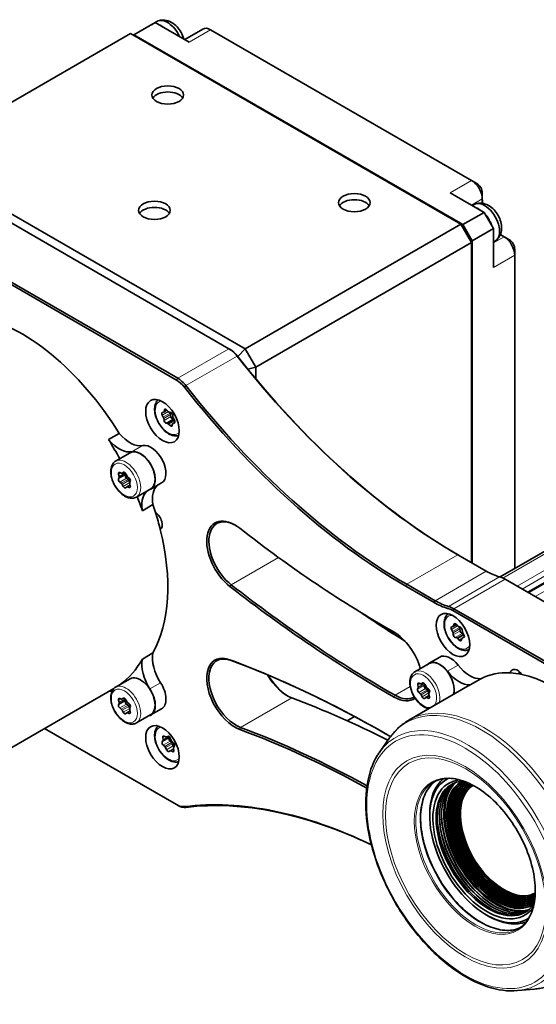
# Model space of a CAD drawing. Header units: millimetres. Extents: x 10 to 1178, y 10 to 830.
# Tile 31 of 33: x 993 to 1061, y 612 to 743. Entities that reach past the tile are written whole.
import ezdxf

# ---------------------------------------------------------------- set-up
doc = ezdxf.new("R2010")
doc.units = ezdxf.units.MM
doc.header["$LTSCALE"] = 2
doc.layers.add('Sichtbar (ISO)', color=7, linetype='Continuous', lineweight=35)
doc.layers.add('Sichtbar schmal (ISO)', color=7, linetype='Continuous', lineweight=18)

msp = doc.modelspace()

# ---------------------------------------------------------------- linework, layer by layer
at = {"layer": 'Sichtbar (ISO)'}
for p, q in [((1010.65827727, 742.17315494), (1007.82985015, 740.54016177)), ((1010.88462287, 742.31183564), (1010.13508968, 741.87909245)), ((1010.65827727, 742.17315494), (1015.14840533, 739.58077829)), ((1016.97683246, 741.3128291), (1014.5626189, 739.91898225)), ((1052.62506474, 721.20960522), (1017.97683246, 741.21377145)), ((1007.37023074, 740.7238735), (978.7324061, 724.18981774)), ((1051.21085117, 715.4124795), (1007.37023074, 740.7238735)), ((1007.82985015, 740.54016177), (1007.75913947, 740.49933694)), ((1007.82985015, 740.54016177), (1051.45833855, 715.35124225)), ((978.7324061, 724.18981774), (1022.57302654, 698.87842373)), ((979.1890242, 722.70144429), (1020.41935216, 698.89710334)), ((1053.33217152, 720.80135693), (1052.62506474, 721.20960522)), ((1013.63112706, 694.97791975), (972.4007991, 718.7822607)), ((1049.79663761, 719.57661206), (1054.28676567, 716.98423541)), ((1054.0392783, 719.57661206), (1054.0392783, 718.76011548)), ((1054.0392783, 718.18363152), (1054.0392783, 718.76011548)), ((972.25937775, 718.53731172), (1013.48970571, 694.73297078)), ((1052.95747635, 718.02106236), (1052.72420254, 717.88638166)), ((1051.45833855, 715.35124225), (1054.28676567, 716.98423541)), ((1054.28676567, 716.98423541), (1055.52420254, 714.84093189)), ((1022.57302654, 698.87842373), (1051.21085117, 715.4124795)), ((1051.21085117, 715.4124795), (1051.41795796, 715.29290634)), ((1052.62506474, 712.96298975), (1051.21085117, 715.4124795)), ((1051.41795796, 715.29290634), (1052.62506474, 713.20213606)), ((1052.69577541, 713.20793873), (1051.45833855, 715.35124225)), ((1055.52420254, 714.84093189), (1052.69577541, 713.20793873)), ((1055.52420254, 714.84093189), (1055.52420254, 709.6561786)), ((1056.9384161, 713.7386615), (1056.43916635, 714.02690348)), ((1057.64552288, 713.33041321), (1056.9384161, 713.7386615)), ((1052.62506474, 712.96298975), (1023.9872401, 696.42893399)), ((1052.62506474, 713.20213606), (1052.62506474, 712.96298975)), ((1052.62506474, 670.50516754), (1052.62506474, 712.96298975)), ((1052.69577541, 713.20793873), (1052.69577541, 670.46434272)), ((1055.75747635, 713.1713201), (1055.52420254, 713.0366394)), ((1058.35262966, 712.10566834), (1058.35262966, 711.28917176)), ((1058.35262966, 669.72990404), (1058.35262966, 711.28917176)), ((1020.41935216, 698.89710334), (1020.56077352, 698.81545368)), ((1022.57302654, 698.87842373), (1021.61031135, 697.86214029)), ((1022.57302654, 698.87842373), (1023.9872401, 696.42893399)), ((1022.95061499, 696.18102892), (1023.9872401, 696.42893399)), ((1023.9872401, 696.42893399), (1023.9872401, 694.91911886)), ((1011.72319898, 689.81269796), (1011.5719747, 690.07229729)), ((1011.58848346, 690.42843692), (1011.75440244, 690.48584297)), ((1011.77192152, 690.49383034), (1012.20263018, 690.7425001)), ((1011.82718927, 690.57331882), (1011.8807946, 690.77973902)), ((1012.16330221, 690.7829599), (1012.36116126, 690.57940665)), ((1012.49467918, 690.49428289), (1012.69950878, 690.44110376)), ((1012.62122459, 690.33117329), (1012.5318266, 690.48463844)), ((1012.71389575, 689.89761438), (1012.68195568, 690.15857367)), ((1012.96550764, 690.088185), (1012.9974477, 689.82722571)), ((1093.42979771, 689.98171646), (1056.39817176, 668.60149725)), ((1011.81587014, 689.37913905), (1011.78393007, 689.64009834)), ((1012.28669859, 688.97304117), (1012.08186899, 689.02622029)), ((1012.61807556, 688.68436415), (1012.42021652, 688.8879174)), ((1012.9541885, 688.89400523), (1012.90058318, 688.68758503)), ((1013.14757678, 689.50116094), (1012.9798946, 689.54469562)), ((1013.00945626, 688.97349371), (1013.26404887, 689.12048283)), ((1013.19289431, 689.03888713), (1013.02697533, 688.98148109)), ((1013.0581788, 689.65462609), (1013.20940308, 689.39502676)), ((1004.46829498, 686.82938842), (1005.88250854, 687.645885)), ((1060.07712414, 666.5701425), (1095.71781854, 687.14730701)), ((1005.40011769, 683.97163108), (1007.309306, 685.07390146)), ((1005.84782355, 681.95767705), (1005.78087622, 682.22913721)), ((1005.9394314, 682.4547057), (1006.14751114, 682.38402753)), ((1006.25474288, 682.38883126), (1006.47445005, 682.51567926)), ((1006.26329806, 682.3943692), (1006.40443047, 682.49623774)), ((1006.67890183, 682.12761378), (1006.7344959, 682.28884389)), ((1006.72154084, 682.31315399), (1006.86267325, 682.04831977)), ((1005.78087622, 681.60913845), (1005.84782355, 681.80329449)), ((1006.14751114, 681.03089459), (1005.9394314, 681.2004862)), ((1006.40443047, 680.62201948), (1006.26329806, 680.88685369)), ((1007.04553675, 681.54936992), (1006.83745701, 681.71896153)), ((1006.87122844, 680.5463422), (1007.32050777, 680.80573375)), ((1006.97846018, 681.90427888), (1007.18653992, 681.73468727)), ((1007.28950103, 681.16480491), (1007.16132368, 681.40532902)), ((1007.3450951, 681.32603502), (1007.27814777, 681.13187898)), ((1007.27814777, 680.97749641), (1007.3450951, 680.70603625)), ((1011.49851956, 681.08395705), (1010.084306, 680.26746047)), ((1006.86267325, 680.54080426), (1006.72154084, 680.43893572)), ((1007.18653992, 680.48046776), (1006.97846018, 680.55114594)), ((1008.15011769, 679.20849136), (1010.059306, 680.31076174)), ((1010.35408933, 678.21223735), (1008.93987576, 677.39574077)), ((1011.31250445, 674.9544786), (1011.45958918, 675.03939801)), ((1050.81672047, 671.54921559), (1054.57658957, 669.37845416)), ((1047.78836447, 665.45927057), (1044.02849537, 667.63003201)), ((1057.07983746, 668.30062678), (1084.89946404, 652.23895788)), ((1043.88707401, 667.38508303), (1047.64694311, 665.2143216)), ((1050.150191, 664.13649421), (1077.96981759, 648.07482532)), ((1078.11123895, 648.31977429), (1050.29161236, 664.38144319)), ((1041.40859472, 661.81355161), (1041.55001607, 661.73190195)), ((1050.11308876, 661.37932833), (1049.96538709, 661.64092133)), ((1049.98928042, 661.99225314), (1050.15824991, 662.04338599)), ((1050.19805496, 660.94782456), (1050.17102414, 661.20674402)), ((1050.17967077, 662.05263795), (1050.60265527, 662.29684817)), ((1050.2336337, 662.12736617), (1050.29202092, 662.32951667)), ((1050.57781257, 662.32318477), (1050.77381288, 662.11539816)), ((1050.90713205, 662.02679403), (1051.11322094, 661.96735152)), ((1051.01111437, 661.89780366), (1050.94434338, 662.01606111)), ((1051.09608057, 661.46629988), (1051.06904975, 661.72521935)), ((1051.52685644, 661.05992658), (1051.35797888, 661.10863617)), ((1051.37511925, 661.6096878), (1051.40215008, 661.35076834)), ((1051.46008546, 661.17818403), (1051.60778712, 660.91659103)), ((1050.66604216, 660.53071833), (1050.45995327, 660.59016084)), ((1050.99536165, 660.23432759), (1050.79936133, 660.4421142)), ((1051.33954051, 660.43014619), (1051.28115329, 660.22799569)), ((1051.39350344, 660.50487441), (1051.6620136, 660.65989882)), ((1051.58389379, 660.56525922), (1051.4149243, 660.51412637)), ((1008.93987576, 657.71964146), (1010.35408933, 658.53613804)), ((1048.39302698, 657.98055471), (1046.97881341, 657.16405813)), ((1045.0946251, 656.01848647), (1047.00381341, 657.12075686)), ((1005.40011769, 653.99745665), (1007.309306, 655.09972703)), ((1045.98340897, 654.43763269), (1046.16567058, 654.54286148)), ((1045.98582927, 654.43907589), (1046.13358494, 654.53002619)), ((1053.85164339, 655.10752171), (1052.43742982, 654.29102513)), ((949.44663524, 621.6386309), (1005.14497391, 653.79608172)), ((1044.2948715, 649.59790312), (1052.17100628, 654.14519166)), ((1045.46467684, 653.70085132), (1045.54013546, 653.88659626)), ((1045.54581972, 654.03755743), (1045.48750475, 654.30710979)), ((1045.81748352, 653.11292366), (1045.61141288, 653.29152573)), ((1045.65759235, 654.51794946), (1045.86730491, 654.43606873)), ((1046.36270245, 654.21932665), (1046.42593425, 654.37497468)), ((1046.45040858, 654.33154027), (1046.58466252, 654.0639146)), ((1046.71550913, 653.63139899), (1046.50943849, 653.81000106)), ((1046.69750262, 653.91596059), (1046.90357326, 653.73735852)), ((1046.96260317, 653.21581932), (1046.82834923, 653.48344498)), ((1047.0503093, 653.32803293), (1046.97485067, 653.14228799)), ((1005.84782355, 651.98350262), (1005.78087622, 652.25496278)), ((1005.9394314, 652.48053127), (1006.14751114, 652.4098531)), ((1006.25474288, 652.41465683), (1006.47445005, 652.54150482)), ((1006.26329806, 652.42019477), (1006.40443047, 652.52206331)), ((1006.67890183, 652.15343934), (1006.7344959, 652.31466945)), ((1006.72154084, 652.33897955), (1006.86267325, 652.07414534)), ((1006.97846018, 651.93010444), (1007.18653992, 651.76051283)), ((1046.06457755, 652.69734399), (1045.93032362, 652.96496965)), ((1046.52915687, 652.58980836), (1046.3814012, 652.49885807)), ((1046.53157717, 652.59125156), (1046.99752053, 652.86026409)), ((1046.85739378, 652.51093479), (1046.64768123, 652.59281552)), ((1046.96916642, 652.99132682), (1047.02748139, 652.72177446)), ((1005.78087622, 651.63496401), (1005.84782355, 651.82912005)), ((1006.14751114, 651.05672015), (1005.9394314, 651.22631177)), ((1006.40443047, 650.64784504), (1006.26329806, 650.91267926)), ((1007.04553675, 651.57519548), (1006.83745701, 651.74478709)), ((1006.87122844, 650.57216777), (1007.32050777, 650.83155931)), ((1007.28950103, 651.19063047), (1007.16132368, 651.43115459)), ((1007.3450951, 651.35186058), (1007.27814777, 651.15770454)), ((1007.27814777, 651.00332198), (1007.3450951, 650.73186182)), ((1011.49851956, 651.10978262), (1010.084306, 650.29328604)), ((1006.86267325, 650.56662983), (1006.72154084, 650.46476129)), ((1007.18653992, 650.50629333), (1006.97846018, 650.5769715)), ((1008.15011769, 649.23431692), (1010.059306, 650.33658731)), ((1036.10264658, 649.53499284), (1037.07438041, 650.09602363)), ((1013.48970571, 638.39470669), (995.97935778, 648.50431079)), ((1011.58498345, 646.70970394), (1011.67244906, 646.88275705)), ((1011.68629406, 647.02831622), (1011.64058483, 647.29426806)), ((1011.82672601, 647.48324602), (1012.03812236, 647.38550637)), ((1012.1602093, 647.37795074), (1012.31702589, 647.45290267)), ((1012.48300907, 647.22817926), (1012.54959419, 647.35991978)), ((1012.81479925, 646.62818405), (1012.61227344, 646.81918396)), ((1012.63243144, 647.23288532), (1012.75636219, 646.96209256)), ((1012.86460413, 646.80897775), (1013.06712995, 646.61797785)), ((1040.4333136, 645.38513294), (1041.75065339, 647.25011755)), ((1011.91677364, 646.10970872), (1011.71424783, 646.30070863)), ((1012.14894633, 645.68580116), (1012.02501558, 645.95659391)), ((1012.62116847, 645.54073573), (1012.46435189, 645.46578381)), ((1012.95465177, 645.43544046), (1012.74325542, 645.5331801)), ((1013.04697194, 646.20427648), (1012.9230412, 646.47506924)), ((1013.09508372, 645.89037025), (1013.14079294, 645.62441842)), ((1013.19639432, 646.20898254), (1013.10892872, 646.03592943)), ((1013.63112706, 638.31305704), (1013.48970571, 638.39470669)), ((1047.06826263, 636.84203219), (1047.06826263, 637.08698116)), ((1054.63430524, 623.73726198), (1054.84643727, 623.61478749)), ((1058.71572655, 613.71906482), (1060.9895205, 613.92742224))]:
    msp.add_line(p, q, dxfattribs=at)
msp.add_arc((1063.76993735, 637.74823511), 12.665959, 188.3269625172, 231.6730374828, dxfattribs=at)
for centre, major_axis, start_param, end_param in [((1012.28462287, 739.88696451), (-1.4, 2.42487113), 4.5571652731, 6.2831853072), ((1017.97683246, 739.58077829), (-1, 1.73205081), 5.4977871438, 6.2831853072), ((1012.31997821, 731.74241111), (-2.1, 0), 3.4850213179, 5.9397566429), ((1052.62506474, 719.57661206), (-1, 1.73205081), 3.926990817, 5.4977871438), ((1053.33217152, 719.98486035), (0.5, -0.8660254), 0.7853981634, 2.3561944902), ((1037.06871555, 717.45372095), (-2.1, 0), 3.4850213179, 5.9397566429), ((1056.99498464, 717.11895735), (2.09, -3.61998619), 3.926990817, 4.10983962), ((1010.55221126, 716.43310022), (-2.1, 0), 3.4850213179, 5.9397566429), ((1054.35747635, 715.59619123), (1.4, -2.42487113), 0, 3.1415926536), ((1056.99498464, 717.11895735), (2.09, -3.61998619), 5.3149383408, 5.4977871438), ((1056.9384161, 712.10566834), (-1, 1.73205081), 3.926990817, 5.4977871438), ((1057.64552288, 712.51391663), (0.5, -0.8660254), 0.7853981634, 2.3561944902), ((992.87454173, 678.46600921), (13.75, -23.8156986), 1.6234032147, 2.6769887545), ((1020.41935216, 696.4476136), (1.5, -2.59807621), 1.8117626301, 2.3561944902), ((1020.56077352, 696.52926326), (-1.4, 2.42487113), 4.9533552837, 5.4977871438), ((1050.81672047, 736.86894207), (40, -69.2820323), 4.9533552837, 5.4977871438), ((1050.95814183, 736.95059173), (-40.1, 69.45523738), 1.8117626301, 2.3561944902), ((1013.48970571, 692.44678035), (1.4, -2.42487113), 1.8117626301, 2.3561944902), ((1013.63112706, 692.52843001), (-1.5, 2.59807621), 4.9533552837, 5.4977871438), ((1043.88707401, 732.86810882), (40.1, -69.45523738), 4.9533552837, 5.4977871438), ((1044.02849537, 732.94975848), (-40, 69.2820323), 1.8117626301, 2.3561944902), ((1011.72096439, 690.16064193), (-0.15, 0.25980762), 6.1723053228, 7.8606945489), ((1011.57420929, 689.72435331), (0.15, -0.25980762), 0.9363175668, 1.5775092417), ((1011.62192152, 690.75363796), (0.15, -0.25980762), 6.1723053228, 6.8134969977), ((1012.08606235, 690.59941988), (-0.15, 0.25980762), 5.1251077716, 6.8134969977), ((1012.43840112, 690.76294667), (-0.15, 0.25980762), 1.983515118, 2.6247067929), ((1012.4722349, 690.24282864), (0.15, -0.25980762), 0.9363175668, 1.5775092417), ((1012.75578685, 690.17243997), (-0.15, 0.25980762), 4.0779102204, 5.7662994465), ((1012.92361654, 689.81335941), (0.15, -0.25980762), 4.0779102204, 5.7662994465), ((1013.20716849, 689.74297074), (-0.15, 0.25980762), 0.9363175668, 1.5775092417), ((1012.02559093, 689.29488408), (0.15, -0.25980762), 4.0779102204, 5.7662994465), ((1012.34297666, 688.70437738), (0.15, -0.25980762), 1.983515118, 2.6247067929), ((1012.69531542, 688.86790417), (0.15, -0.25980762), 5.1251077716, 6.8134969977), ((1013.15945626, 688.71368609), (-0.15, 0.25980762), 6.1723053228, 6.8134969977), ((1013.06041339, 689.30668212), (0.15, -0.25980762), 6.1723053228, 7.8606945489), ((1007.30150117, 689.83914975), (2.1, -3.6373067), 4.9996388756, 6.0983210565), ((991.46032816, 677.64951263), (-13.75, 23.8156986), 4.6580065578, 4.7649958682), ((1005.88728761, 689.02265317), (2.1, -3.6373067), 4.9996388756, 6.0983210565), ((1010.09851956, 683.50882818), (1.4, -2.42487113), 0, 2.9567284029), ((1008.684306, 682.6923316), (-1.375, 2.38156986), 3.1415926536, 6.2831853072), ((1008.684306, 682.6923316), (1.4, -2.42487113), 6.1887968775, 9.2399137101), ((1005.98219966, 682.19009435), (-0.15, 0.25980762), 5.7007900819, 7.389179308), ((1006.10474288, 682.64863888), (0.15, -0.25980762), 5.7007900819, 6.3419817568), ((1006.56298566, 682.24196806), (-0.15, 0.25980762), 4.6535925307, 6.3419817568), ((1006.88022527, 681.93418835), (0.15, -0.25980762), 3.6063949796, 5.2947842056), ((1007.02122844, 682.1195057), (-0.15, 0.25980762), 1.5119998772, 2.153191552), ((1005.98219966, 681.41571302), (0.15, -0.25980762), 3.6063949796, 5.2947842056), ((1005.6465001, 681.99671992), (0.15, -0.25980762), 0.464802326, 1.1059940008), ((1006.10474288, 680.81566777), (0.15, -0.25980762), 1.5119998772, 2.153191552), ((1007.00276849, 681.3341431), (0.15, -0.25980762), 1.5119998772, 2.153191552), ((1007.14377166, 681.51946045), (-0.15, 0.25980762), 3.6063949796, 5.2947842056), ((1007.14377166, 680.74507911), (0.15, -0.25980762), 5.7007900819, 7.389179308), ((1007.47947122, 680.93845355), (-0.15, 0.25980762), 0.464802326, 1.1059940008), ((1013.2530709, 677.28318476), (-2.1, 3.6373067), 0.1218851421, 1.0042937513), ((1006.56298566, 680.6932054), (0.15, -0.25980762), 4.6535925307, 6.3419817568), ((1007.02122844, 680.28653458), (-0.15, 0.25980762), 5.7007900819, 6.3419817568), ((1011.83885733, 676.46668818), (-2.1, 3.6373067), 6.1887968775, 7.2874790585), ((991.46032816, 677.64951263), (-13.75, 23.8156986), 4.3805294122, 4.4552076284), ((992.87454173, 678.46600921), (13.75, -23.8156986), 1.1976421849, 1.2389367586), ((992.87454173, 678.46600921), (13.75, -23.8156986), 1.1061924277, 1.1976421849), ((1010.56632188, 676.09350148), (0.7125, -1.2340862), 0.0716102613, 2.2322243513), ((1021.21184598, 671.20863555), (-2.6375, 4.568284), 5.323155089, 8.4647477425), ((1021.35326734, 671.29028521), (-2.5375, 4.39507892), 5.5173023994, 8.4647477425), ((992.87454173, 678.46600921), (13.75, -23.8156986), 0.3318595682, 1.1061924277), ((1041.40859472, 791.73249087), (-79.55877728, 137.79984443), 2.1815624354, 2.3640263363), ((1054.57658957, 677.54341997), (5, -8.66025404), 5.4977871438, 5.7506591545), ((1057.07983746, 664.91216597), (2.075, -3.59400543), 2.3561944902, 2.6090665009), ((1041.40859472, 791.73249087), (84.83377728, -146.93641244), 5.323155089, 5.5056189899), ((1041.55001607, 791.81414053), (-84.73377728, 146.76320736), 2.1815624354, 2.3640263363), ((1047.64694311, 673.54258672), (5.1, -8.83345912), 5.4977871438, 5.7506591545), ((1047.78836447, 673.62423638), (-5, 8.66025404), 2.3561944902, 2.6090665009), ((1048.33824117, 795.73332412), (84.73377728, -146.76320736), 5.4123343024, 5.4599037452), ((1050.150191, 660.91133272), (1.975, -3.42080034), 2.3561944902, 2.6090665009), ((1050.29161236, 660.99298238), (-2.075, 3.59400543), 5.4977871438, 5.7506591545), ((1048.47966253, 795.81497378), (-84.83377728, 146.93641244), 2.2713576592, 2.3170623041), ((1050.49598385, 662.14443727), (-0.15, 0.25980762), 5.1017727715, 6.7901619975), ((1041.55001607, 791.81414053), (79.65877728, -137.97304951), 5.4977871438, 5.5051578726), ((1042.3189834, 656.98503554), (-2.6375, 4.568284), 4.2769840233, 5.5056189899), ((1050.11785957, 661.72319356), (-0.15, 0.25980762), 6.1489703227, 7.8373595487), ((1049.96061628, 661.2970561), (0.15, -0.25980762), 0.9129825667, 1.5541742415), ((1050.02967077, 662.31244558), (0.15, -0.25980762), 6.1489703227, 6.7901619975), ((1050.8556416, 662.29414566), (-0.15, 0.25980762), 1.9601801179, 2.6013717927), ((1050.85864189, 661.81553143), (0.15, -0.25980762), 0.9129825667, 1.5541742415), ((1051.30648843, 661.37598781), (0.15, -0.25980762), 4.0545752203, 5.7429644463), ((1051.16471139, 661.69999988), (-0.15, 0.25980762), 4.0545752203, 5.7429644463), ((1051.61255793, 661.26045626), (-0.15, 0.25980762), 0.9129825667, 1.5541742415), ((1050.40846282, 660.85751248), (0.15, -0.25980762), 4.0545752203, 5.7429644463), ((1050.71753261, 660.2633667), (0.15, -0.25980762), 1.9601801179, 2.6013717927), ((1051.07719036, 660.4130751), (0.15, -0.25980762), 5.1017727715, 6.7901619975), ((1051.54350344, 660.24506679), (-0.15, 0.25980762), 6.1489703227, 6.7901619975), ((1051.45531465, 660.8343188), (0.15, -0.25980762), 6.1489703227, 7.8373595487), ((1013.2530709, 656.11773506), (-2.1, 3.6373067), 0.5665025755, 1.6651847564), ((991.46032816, 677.64951263), (13.75, -23.8156986), 0.0583638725, 0.3318595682), ((1011.83885733, 655.30123848), (-2.1, 3.6373067), 0.5665025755, 1.6651847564), ((1021.21184598, 653.00228238), (-2.6375, 4.568284), 5.6724191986, 8.8140118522), ((1021.35326734, 653.08393204), (-2.5375, 4.39507892), 5.6724191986, 8.8140118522), ((1041.40859472, 509.15723043), (-84.83377728, 146.93641244), 5.4939077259, 5.6724191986), ((1041.55001607, 509.23888009), (84.73377728, -146.76320736), 2.3567843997, 2.530826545), ((1048.37881341, 654.739187), (-1.4, 2.42487113), 4.948008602, 6.4724499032), ((1048.37881341, 654.739187), (-1.375, 2.38156986), 3.6437429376, 6.2831853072), ((1049.79302698, 655.55568358), (-1.4, 2.42487113), 4.948008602, 6.2831853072), ((1050.96504863, 658.11926837), (2.1, -3.6373067), 4.948008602, 6.01651591), ((1052.37926219, 658.93576495), (2.1, -3.6373067), 4.948008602, 6.01651591), ((1063.58521985, 637.64118016), (-10, 17.32050808), 5.9227566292, 6.2568857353), ((1058.73252545, 655.04026366), (-0.7125, 1.2340862), 4.9030897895, 6.8255227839), ((1063.58521985, 637.64118016), (-10, 17.32050808), 5.8058559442, 5.9227566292), ((1008.684306, 652.71815717), (-1.375, 2.38156986), 3.1415926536, 6.2831853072), ((1010.09851956, 653.53465375), (1.4, -2.42487113), 0, 1.6651847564), ((1028.14149244, 657.00311563), (2.5375, -4.39507892), 4.6985217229, 5.6724191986), ((1028.28291379, 657.08476529), (-2.6375, 4.568284), 1.5693725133, 2.3370527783), ((1045.69148829, 654.25657788), (-0.15, 0.25980762), 5.6582620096, 7.3466512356), ((1046.28600524, 654.27166177), (-0.15, 0.25980762), 4.6110644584, 6.2994536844), ((1063.58521985, 637.64118016), (10, -17.32050808), 1.5970958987, 2.6642632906), ((1005.88728761, 649.61755426), (-2.1, 3.6373067), 5.8373520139, 5.9655240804), ((1008.684306, 652.71815717), (1.4, -2.42487113), 6.0939207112, 7.9483700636), ((1045.66297612, 653.49935824), (0.15, -0.25980762), 3.5638669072, 5.2522561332), ((1045.34183618, 654.08808934), (0.15, -0.25980762), 0.4222742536, 1.0634659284), ((1045.83340897, 654.69744031), (0.15, -0.25980762), 5.6582620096, 6.2994536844), ((1046.56100173, 654.01783357), (0.15, -0.25980762), 3.5638669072, 5.2522561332), ((1046.74906586, 654.1237931), (-0.15, 0.25980762), 1.4694718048, 2.1106634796), ((1046.66394589, 653.42356648), (0.15, -0.25980762), 1.4694718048, 2.1106634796), ((1046.85201002, 653.52952601), (-0.15, 0.25980762), 3.5638669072, 5.2522561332), ((1062.17100628, 636.82468358), (-10, 17.32050808), 6.2568857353, 6.2831853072), ((1005.98219966, 652.21591992), (-0.15, 0.25980762), 5.7007900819, 7.389179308), ((1005.6465001, 652.02254548), (0.15, -0.25980762), 0.464802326, 1.1059940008), ((1006.10474288, 652.67446445), (0.15, -0.25980762), 5.7007900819, 6.3419817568), ((1006.56298566, 652.26779363), (-0.15, 0.25980762), 4.6535925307, 6.3419817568), ((1006.88022527, 651.96001391), (0.15, -0.25980762), 3.6063949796, 5.2947842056), ((1007.02122844, 652.14533126), (-0.15, 0.25980762), 1.5119998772, 2.153191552), ((1048.33824117, 513.15806367), (79.65877728, -137.97304951), 2.4166866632, 2.530826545), ((1042.3189834, 656.98503554), (2.6375, -4.568284), 5.5056189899, 6.3538661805), ((1042.46040476, 657.0666852), (2.5375, -4.39507892), 5.5056189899, 6.2981293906), ((1045.76592028, 652.90509115), (0.15, -0.25980762), 1.4694718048, 2.1106634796), ((1046.2289809, 652.75722249), (0.15, -0.25980762), 4.6110644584, 6.2994536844), ((1046.68157717, 652.33144394), (-0.15, 0.25980762), 5.6582620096, 6.2994536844), ((1046.82349785, 652.77230637), (0.15, -0.25980762), 5.6582620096, 7.3466512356), ((1047.17314996, 652.94079491), (-0.15, 0.25980762), 0.4222742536, 1.0634659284), ((1047.12700651, 653.27569782), (0.15, -0.25980762), 4.6110644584, 4.7774585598), ((1005.98219966, 651.44153859), (0.15, -0.25980762), 3.6063949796, 5.2947842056), ((1006.10474288, 650.84149333), (0.15, -0.25980762), 1.5119998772, 2.153191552), ((1006.56298566, 650.71903097), (0.15, -0.25980762), 4.6535925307, 6.3419817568), ((1007.00276849, 651.35996866), (0.15, -0.25980762), 1.5119998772, 2.153191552), ((1007.14377166, 651.54528601), (-0.15, 0.25980762), 3.6063949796, 5.2947842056), ((1007.14377166, 650.77090468), (0.15, -0.25980762), 5.7007900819, 7.389179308), ((1007.47947122, 650.96427911), (-0.15, 0.25980762), 0.464802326, 1.1059940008), ((1007.02122844, 650.31236015), (-0.15, 0.25980762), 5.7007900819, 6.3419817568), ((1041.40859472, 509.15723043), (79.55877728, -137.79984443), 2.3801927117, 2.530826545), ((1041.55001607, 509.23888009), (-79.65877728, 137.97304951), 5.5226432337, 5.6724191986), ((1011.77830206, 646.49724222), (-0.15, 0.25980762), 0.3610630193, 2.0494522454), ((1011.84774844, 647.22736552), (-0.15, 0.25980762), 5.5970507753, 7.2854400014), ((1011.47913045, 647.09521876), (0.15, -0.25980762), 0.3610630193, 1.0022546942), ((1012.01709993, 647.64138687), (0.15, -0.25980762), 5.5970507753, 6.2382424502), ((1012.46013527, 647.18946653), (-0.15, 0.25980762), 4.5498532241, 6.2382424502), ((1012.67632767, 647.01571755), (-0.15, 0.25980762), 0.3610630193, 2.0494522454), ((1012.92865837, 647.00551135), (-0.15, 0.25980762), 1.4082605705, 2.0494522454), ((1011.85271941, 645.91317513), (0.15, -0.25980762), 1.4082605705, 2.0494522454), ((1012.32124251, 645.72921994), (0.15, -0.25980762), 4.5498532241, 6.2382424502), ((1012.76427785, 645.2772996), (-0.15, 0.25980762), 5.5970507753, 6.2382424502), ((1012.75074502, 646.43165045), (0.15, -0.25980762), 1.4082605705, 2.0494522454), ((1012.93362933, 645.69132096), (0.15, -0.25980762), 5.5970507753, 7.2854400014), ((1013.21926812, 646.24769527), (0.15, -0.25980762), 4.5498532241, 5.0624529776), ((1013.00307571, 646.42144425), (0.15, -0.25980762), 0.3610630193, 2.0494522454), ((1013.30224733, 645.82346771), (-0.15, 0.25980762), 0.3610630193, 1.0022546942), ((1054.63430524, 632.47377545), (5.35000003, -9.26647188), 3.0891981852, 6.3358144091), ((1054.84643727, 632.59624994), (-5.50000003, 9.5262795), 0.0780674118, 0.7853981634), ((1054.63430524, 632.47377545), (5.04939401, -8.74580696), 2.8793889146, 6.5456199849), ((1054.84643727, 632.59624994), (4.89939401, -8.48599934), 2.8564855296, 6.5684946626), ((1056.12567462, 633.33481796), (4.725, -8.18394007), 3.1565584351, 6.2682195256), ((1055.98425326, 633.25316831), (4.725, -8.18394007), 3.1058895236, 6.3188884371), ((1055.00568966, 632.68819435), (4.89939401, -8.48599934), 3.1578456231, 6.2669323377), ((1055.28853237, 632.85149367), (4.89939401, -8.48599934), 3.1867252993, 6.2380526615), ((1055.57137509, 633.01479298), (4.89939401, -8.48599934), 3.2156427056, 6.2091352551), ((1055.8542178, 633.1780923), (4.89939401, -8.48599934), 3.2446223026, 6.1801556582), ((1055.98425326, 633.25316831), (4.89939401, -8.48599934), 3.2579732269, 6.1668047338), ((1056.26709597, 633.41646762), (4.625, -8.01073499), 3.1568820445, 6.2678959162), ((1056.12567462, 633.33481796), (4.625, -8.01073499), 3.0943640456, 6.3305306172), ((1056.40851733, 633.49811728), (4.525, -7.8375299), 3.1572199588, 6.2675580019), ((1056.26709597, 633.41646762), (4.525, -7.8375299), 3.0941539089, 6.3307354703), ((1056.54993869, 633.57976694), (4.425, -7.66432482), 3.157573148, 6.2672048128), ((1056.40851733, 633.49811728), (4.425, -7.66432482), 3.095928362, 6.3289561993), ((1056.69136004, 633.6614166), (4.325, -7.49111974), 3.1579426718, 6.266835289), ((1056.54993869, 633.57976694), (4.325, -7.49111974), 3.0995700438, 6.3253101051), ((1056.8327814, 633.74306626), (4.225, -7.31791466), 3.1583296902, 6.2664482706), ((1056.69136004, 633.6614166), (4.225, -7.31791466), 3.104992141, 6.3198839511), ((1056.8327814, 633.74306626), (4.125, -7.14470958), 3.1121339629, 6.3127383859), ((1056.97420275, 633.82471591), (-4.125, 7.14470958), 0.0171428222, 0.9679505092), ((1043.88707401, 565.1597111), (-40.1, 69.45523738), 5.5783226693, 6.0422190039), ((1044.02849537, 565.24136076), (-40, 69.2820323), 5.5809602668, 6.0422190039), ((1013.48970571, 640.68089712), (1.4, -2.42487113), 5.4977871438, 6.0422190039), ((1013.63112706, 640.76254678), (1.5, -2.59807621), 5.4977871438, 6.0422190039), ((1055.14711102, 632.76984401), (-4.99939401, 8.65920442), 0.7954500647, 2.3461425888), ((1055.42995373, 632.93314332), (-4.99939401, 8.65920442), 0.7954500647, 2.3461425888), ((1055.71279644, 633.09644264), (-4.99939401, 8.65920442), 0.7954500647, 2.3461425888), ((1056.97420275, 633.82471591), (4.125, -7.14470958), 5.315234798, 6.266042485), ((1054.84643727, 632.59624994), (5.50000003, -9.5262795), 5.4977871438, 6.205325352)]:
    msp.add_ellipse(centre, major_axis=major_axis, ratio=0.5773502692, start_param=start_param, end_param=end_param, dxfattribs=at)
for centre, major_axis in [((1012.31997821, 732.5589077), (2.1, 0)), ((1037.06871555, 718.27021753), (2.1, 0)), ((1010.55221126, 717.2495968), (2.1, 0)), ((1011.61287143, 689.28458891), (1.575, -2.72798002)), ((1050.150191, 660.91133272), (1.575, -2.72798002)), ((1011.61287143, 646.01027012), (1.575, -2.72798002))]:
    msp.add_ellipse(centre, major_axis=major_axis, ratio=0.5773502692, dxfattribs=at)
for points, knots in [([(1014.43734953, 739.99130655), (1014.41604271, 740.07382276), (1014.39173055, 740.15519278), (1014.26572997, 740.52841064), (1014.13038196, 740.80659575), (1013.79888671, 741.32291359), (1013.60338481, 741.56118311), (1013.14630547, 741.98264687), (1012.88514155, 742.16776097), (1012.31421816, 742.41524227), (1012.01645248, 742.49428413), (1011.47683535, 742.49251177), (1011.2585379, 742.45967318), (1011.04623753, 742.38572603)], [6.6202134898, 6.6202134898, 6.6202134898, 6.6202134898, 6.7341258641, 6.7341258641, 7.1501433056, 7.1501433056, 7.5638604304, 7.5638604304, 7.9779419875, 7.9779419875, 8.3199022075, 8.3199022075, 8.5297269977, 8.5297269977, 8.5297269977, 8.5297269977]), ([(1055.90227463, 713.2743373), (1056.0649489, 713.41473448), (1056.19796291, 713.57871483), (1056.41734842, 713.94441477), (1056.49390994, 714.14714682), (1056.60392257, 714.59856847), (1056.61925143, 714.84412866), (1056.59165734, 715.38240016), (1056.53023269, 715.669966), (1056.33858345, 716.23763736), (1056.20323544, 716.51582246), (1055.87174019, 717.03214031), (1055.67623829, 717.27040982), (1055.21915895, 717.69187358), (1054.95799503, 717.87698769), (1054.38707164, 718.12446899), (1054.08930596, 718.20351085), (1053.54968883, 718.20173849), (1053.33139138, 718.16889989), (1053.11909101, 718.09495275)], [5.6074399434, 5.6074399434, 5.6074399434, 5.6074399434, 5.8079983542, 5.8079983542, 6.0413212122, 6.0413212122, 6.3441101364, 6.3441101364, 6.7341258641, 6.7341258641, 7.1501433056, 7.1501433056, 7.5638604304, 7.5638604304, 7.9779419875, 7.9779419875, 8.3199022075, 8.3199022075, 8.5297269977, 8.5297269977, 8.5297269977, 8.5297269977]), ([(1013.76514103, 687.37967083), (1013.6758754, 687.35040092), (1013.58275481, 687.33202619), (1013.29878921, 687.30840598), (1013.10335386, 687.33413836), (1012.69030183, 687.46094948), (1012.47242388, 687.57150138), (1012.04592711, 687.86621466), (1011.83780301, 688.05289241), (1011.45650709, 688.47860581), (1011.28320449, 688.71721858), (1010.98634956, 689.22296344), (1010.86262982, 689.48985391), (1010.67603715, 690.02889984), (1010.6133747, 690.30095766), (1010.55851746, 690.82728966), (1010.56669768, 691.08151054), (1010.66245847, 691.54174384), (1010.74846384, 691.74973453), (1010.92529272, 691.98758695), (1010.97957079, 692.04747904), (1011.03929878, 692.10096809)], [0.9059083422, 0.9059083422, 0.9059083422, 0.9059083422, 1.0511925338, 1.0511925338, 1.3408170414, 1.3408170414, 1.6689119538, 1.6689119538, 2.0076228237, 2.0076228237, 2.3437560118, 2.3437560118, 2.6783154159, 2.6783154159, 3.0142308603, 3.0142308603, 3.3528831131, 3.3528831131, 3.6824827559, 3.6824827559, 3.8064806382, 3.8064806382, 3.8064806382, 3.8064806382]), ([(1008.15011769, 679.20849136), (1008.00171584, 679.12281151), (1007.83373647, 679.0724959), (1007.47108598, 679.04233069), (1007.27565063, 679.06806306), (1006.8625986, 679.19487418), (1006.64472065, 679.30542609), (1006.21822388, 679.60013936), (1006.01009978, 679.78681712), (1005.62880386, 680.21253052), (1005.45550126, 680.45114329), (1005.15864633, 680.95688815), (1005.03492659, 681.22377862), (1004.84833393, 681.76282454), (1004.78567147, 682.03488237), (1004.73081423, 682.56121437), (1004.73899445, 682.81543524), (1004.83475525, 683.27566854), (1004.92076061, 683.48365924), (1005.14456876, 683.78470345), (1005.26360069, 683.89281295), (1005.40011769, 683.97163108)], [0.7853981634, 0.7853981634, 0.7853981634, 0.7853981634, 1.0511925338, 1.0511925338, 1.3408170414, 1.3408170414, 1.6689119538, 1.6689119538, 2.0076228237, 2.0076228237, 2.3437560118, 2.3437560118, 2.6783154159, 2.6783154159, 3.0142308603, 3.0142308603, 3.3528831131, 3.3528831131, 3.6824827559, 3.6824827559, 3.926990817, 3.926990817, 3.926990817, 3.926990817]), ([(1052.29470488, 658.97815725), (1052.16676248, 658.91733335), (1052.02720416, 658.88115882), (1051.69468743, 658.85350013), (1051.49925208, 658.87923251), (1051.08620005, 659.00604363), (1050.8683221, 659.11659554), (1050.44182533, 659.41130881), (1050.23370122, 659.59798657), (1049.85240531, 660.02369996), (1049.67910271, 660.26231274), (1049.38224778, 660.7680576), (1049.25852804, 661.03494807), (1049.07193537, 661.57399399), (1049.00927291, 661.84605181), (1048.95441568, 662.37238382), (1048.9625959, 662.62660469), (1049.05835669, 663.08683799), (1049.14436206, 663.29482869), (1049.35017867, 663.57167249), (1049.4429272, 663.66252533), (1049.54826888, 663.73512394)], [0.831549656, 0.831549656, 0.831549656, 0.831549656, 1.0511925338, 1.0511925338, 1.3408170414, 1.3408170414, 1.6689119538, 1.6689119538, 2.0076228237, 2.0076228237, 2.3437560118, 2.3437560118, 2.6783154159, 2.6783154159, 3.0142308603, 3.0142308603, 3.3528831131, 3.3528831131, 3.6824827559, 3.6824827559, 3.8808393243, 3.8808393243, 3.8808393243, 3.8808393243]), ([(1046.94939993, 651.13049582), (1046.89175742, 651.14200698), (1046.83407387, 651.15669767), (1046.55710601, 651.24172958), (1046.33922806, 651.35228149), (1045.91273129, 651.64699476), (1045.70460719, 651.83367251), (1045.32331128, 652.25938591), (1045.15000867, 652.49799868), (1044.85315374, 653.00374355), (1044.729434, 653.27063402), (1044.54284134, 653.80967994), (1044.48017888, 654.08173776), (1044.42532164, 654.60806977), (1044.43350186, 654.86229064), (1044.52926266, 655.32252394), (1044.61526802, 655.53051463), (1044.83907617, 655.83155884), (1044.9581081, 655.93966835), (1045.0946251, 656.01848647)], [1.2547064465, 1.2547064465, 1.2547064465, 1.2547064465, 1.3408170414, 1.3408170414, 1.6689119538, 1.6689119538, 2.0076228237, 2.0076228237, 2.3437560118, 2.3437560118, 2.6783154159, 2.6783154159, 3.0142308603, 3.0142308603, 3.3528831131, 3.3528831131, 3.6824827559, 3.6824827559, 3.926990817, 3.926990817, 3.926990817, 3.926990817]), ([(1058.9169331, 655.75099845), (1058.92094671, 655.81755823), (1058.92990791, 655.884236), (1058.95073137, 655.97783925), (1058.95866594, 656.00740074), (1058.96764567, 656.03590643)], [0.255079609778, 0.255079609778, 0.255079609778, 0.255079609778, 0.274576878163, 0.274576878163, 0.28392497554, 0.28392497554, 0.28392497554, 0.28392497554]), ([(1008.15011769, 649.23431692), (1008.00171584, 649.14863707), (1007.83373647, 649.09832146), (1007.47108598, 649.06815625), (1007.27565063, 649.09388863), (1006.8625986, 649.22069975), (1006.64472065, 649.33125166), (1006.21822388, 649.62596493), (1006.01009978, 649.81264269), (1005.62880386, 650.23835608), (1005.45550126, 650.47696885), (1005.15864633, 650.98271372), (1005.03492659, 651.24960419), (1004.84833393, 651.78865011), (1004.78567147, 652.06070793), (1004.73081423, 652.58703994), (1004.73899445, 652.84126081), (1004.83475525, 653.30149411), (1004.92076061, 653.5094848), (1005.14456876, 653.81052901), (1005.26360069, 653.91863852), (1005.40011769, 653.99745665)], [0.7853981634, 0.7853981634, 0.7853981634, 0.7853981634, 1.0511925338, 1.0511925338, 1.3408170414, 1.3408170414, 1.6689119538, 1.6689119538, 2.0076228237, 2.0076228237, 2.3437560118, 2.3437560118, 2.6783154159, 2.6783154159, 3.0142308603, 3.0142308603, 3.3528831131, 3.3528831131, 3.6824827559, 3.6824827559, 3.926990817, 3.926990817, 3.926990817, 3.926990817]), ([(1041.75065339, 647.25011755), (1041.88741881, 647.44373912), (1042.03112399, 647.63081976), (1042.33213374, 647.99084457), (1042.48943936, 648.16378717), (1042.81717368, 648.49445342), (1042.98760276, 648.65217494), (1043.34088583, 648.95134677), (1043.52373924, 649.09279474), (1043.90095303, 649.35846604), (1044.09531185, 649.4826873), (1044.2948715, 649.59790312)], [3.66669561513, 3.66669561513, 3.66669561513, 3.66669561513, 3.7187546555, 3.7187546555, 3.77081369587, 3.77081369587, 3.82287273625, 3.82287273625, 3.87493177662, 3.87493177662, 3.92699081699, 3.92699081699, 3.92699081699, 3.92699081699]), ([(1013.76514103, 644.10535204), (1013.6758754, 644.07608213), (1013.58275481, 644.0577074), (1013.29878921, 644.03408719), (1013.10335386, 644.05981957), (1012.69030183, 644.18663069), (1012.47242388, 644.2971826), (1012.04592711, 644.59189587), (1011.83780301, 644.77857362), (1011.45650709, 645.20428702), (1011.28320449, 645.44289979), (1010.98634956, 645.94864465), (1010.86262982, 646.21553513), (1010.67603715, 646.75458105), (1010.6133747, 647.02663887), (1010.55851746, 647.55297088), (1010.56669768, 647.80719175), (1010.66245847, 648.26742505), (1010.74846384, 648.47541574), (1010.92529272, 648.71326816), (1010.97957079, 648.77316025), (1011.03929878, 648.8266493)], [0.9059083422, 0.9059083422, 0.9059083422, 0.9059083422, 1.0511925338, 1.0511925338, 1.3408170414, 1.3408170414, 1.6689119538, 1.6689119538, 2.0076228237, 2.0076228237, 2.3437560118, 2.3437560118, 2.6783154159, 2.6783154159, 3.0142308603, 3.0142308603, 3.3528831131, 3.3528831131, 3.6824827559, 3.6824827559, 3.8064806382, 3.8064806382, 3.8064806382, 3.8064806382]), ([(1058.71572655, 613.71906482), (1057.46103716, 613.60409229), (1056.11045747, 613.78436351), (1053.30012831, 614.7059751), (1051.83715656, 615.46606634), (1048.97010862, 617.48773225), (1047.5667185, 618.75167602), (1044.96501528, 621.64853278), (1043.76677188, 623.2801717), (1041.69216938, 626.74732717), (1040.81580607, 628.58197385), (1039.47144685, 632.27462787), (1039.00395315, 634.13197727), (1038.5290275, 637.68884812), (1038.52247636, 639.38756428), (1038.98463648, 642.4527418), (1039.4526389, 643.82067584), (1040.23866158, 645.09983506), (1040.33407257, 645.24463541), (1040.4333136, 645.38513294)], [1.0456933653, 1.0456933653, 1.0456933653, 1.0456933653, 1.3580664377, 1.3580664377, 1.6810156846, 1.6810156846, 2.0054558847, 2.0054558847, 2.3291564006, 2.3291564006, 2.6524706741, 2.6524706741, 2.9760631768, 2.9760631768, 3.3004046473, 3.3004046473, 3.6240492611, 3.6240492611, 3.6666956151, 3.6666956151, 3.6666956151, 3.6666956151]), ([(1059.08847827, 622.07195723), (1058.55735528, 621.82669695), (1057.95737178, 621.70518449), (1056.55461302, 621.72563527), (1055.73509602, 621.91274606), (1054.06213834, 622.62426558), (1053.21020781, 623.14273368), (1051.55193432, 624.46113155), (1050.7458651, 625.26063173), (1049.26160225, 627.06167097), (1048.58384854, 628.06320306), (1047.42704393, 630.16599304), (1046.94829855, 631.26694873), (1046.23884005, 633.45437894), (1046.00808563, 634.54049379), (1045.81595955, 636.58521719), (1045.85428214, 637.54357358), (1046.1904862, 639.23713801), (1046.48858615, 639.97104941), (1047.16915736, 640.94889604), (1047.49030578, 641.27516012), (1047.85350648, 641.53149919)], [0.8380307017, 0.8380307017, 0.8380307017, 0.8380307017, 1.1173002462, 1.1173002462, 1.4398755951, 1.4398755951, 1.7571361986, 1.7571361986, 2.0742960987, 2.0742960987, 2.391963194, 2.391963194, 2.7097981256, 2.7097981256, 3.0273706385, 3.0273706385, 3.3444227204, 3.3444227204, 3.6621433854, 3.6621433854, 3.8743582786, 3.8743582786, 3.8743582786, 3.8743582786]), ([(1047.56054917, 641.37971329), (1048.16073877, 641.72623292), (1048.86193892, 641.9000604), (1050.38737173, 641.87782116), (1051.20688874, 641.69071036), (1052.87984642, 640.97919084), (1053.73177694, 640.46072274), (1055.39005044, 639.14232487), (1056.19611966, 638.3428247), (1057.6803825, 636.54178545), (1058.35813622, 635.54025336), (1059.51494083, 633.43746339), (1059.99368621, 632.3365077), (1060.70314471, 630.14907749), (1060.93389913, 629.06296264), (1061.12602521, 627.01823924), (1061.08770262, 626.05988284), (1060.75149856, 624.36631842), (1060.4533986, 623.63240701), (1059.70523391, 622.55744188), (1059.28948161, 622.17065348), (1058.81054917, 621.89414171)], [3.926990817, 3.926990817, 3.926990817, 3.926990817, 4.2588928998, 4.2588928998, 4.5814682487, 4.5814682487, 4.8987288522, 4.8987288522, 5.2158887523, 5.2158887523, 5.5335558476, 5.5335558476, 5.8513907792, 5.8513907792, 6.1689632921, 6.1689632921, 6.486015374, 6.486015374, 6.803736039, 6.803736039, 7.0685834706, 7.0685834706, 7.0685834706, 7.0685834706]), ([(1064.2948715, 614.95688697), (1064.09531185, 614.84167115), (1063.89055367, 614.73546211), (1063.47186868, 614.54162103), (1063.25794444, 614.45398931), (1062.8222125, 614.29762312), (1062.60040712, 614.22888797), (1062.15017458, 614.11039485), (1061.92174909, 614.06063548), (1061.45945358, 613.9799658), (1061.22558441, 613.94905378), (1060.9895205, 613.92742224)], [0.7853981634, 0.7853981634, 0.7853981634, 0.7853981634, 0.83745720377, 0.83745720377, 0.88951624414, 0.88951624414, 0.94157528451, 0.94157528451, 0.99363432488, 0.99363432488, 1.04569336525, 1.04569336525, 1.04569336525, 1.04569336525])]:
    msp.add_open_spline(points, degree=3, knots=knots, dxfattribs=at)
msp.add_open_spline([(1010.13508968, 741.87909245), (1010.10063647, 741.85920088), (1010.0673413, 741.8373044), (1010.03533465, 741.81349885)], degree=3, dxfattribs=at)
at = {"layer": 'Sichtbar schmal (ISO)'}
for p, q in [((1017.97683246, 741.21377145), (1015.14840533, 739.58077829)), ((1049.79663761, 719.57661206), (1052.62506474, 721.20960522)), ((1054.0392783, 718.76011548), (1052.62506474, 717.9436189)), ((1055.52420254, 712.92216492), (1056.9384161, 713.7386615)), ((1058.35262966, 711.28917176), (1055.52420254, 709.6561786)), ((1020.41935216, 698.89710334), (1013.63112706, 694.97791975)), ((1014.72982712, 693.98944188), (1021.51805222, 697.90862547)), ((1021.51805222, 697.90862547), (1021.58622691, 697.89287434)), ((1013.63112706, 694.97791975), (1013.48970571, 694.73297078)), ((1014.72982712, 693.98944188), (1014.5151591, 693.81039143)), ((1011.5719747, 690.07229729), (1012.39554906, 690.54778817)), ((1012.62122459, 690.33117329), (1011.72319898, 689.81269796)), ((1011.78393007, 689.64009834), (1012.68195568, 690.15857367)), ((1012.71389575, 689.89761438), (1011.81587014, 689.37913905)), ((1012.1730064, 690.77297643), (1011.82718927, 690.57331882)), ((1011.8807946, 690.77973902), (1012.03253527, 690.86734654)), ((1056.75308822, 668.4682044), (1093.92979771, 689.93218763)), ((1012.08186899, 689.02622029), (1012.9798946, 689.54469562)), ((1013.16113018, 689.47789448), (1012.28669859, 688.97304117)), ((1012.42021652, 688.8879174), (1013.2301773, 689.35554848)), ((1012.94942702, 688.87567), (1012.61807556, 688.68436415)), ((1013.02697533, 688.98148109), (1013.26326346, 689.1179021)), ((1013.22609019, 689.05805278), (1013.19289431, 689.03888713)), ((1094.41726028, 688.01775782), (1058.67301249, 667.38080674)), ((1094.76722565, 687.46547116), (1059.32628946, 667.00363711)), ((1008.97971221, 686.04095681), (1007.56549864, 685.22446023)), ((1095.96781854, 687.1225426), (1060.22357075, 666.48559151)), ((1061.05667435, 666.00459893), (1096.80092214, 686.64155001)), ((1005.78087622, 682.22913721), (1006.08558608, 682.40506153)), ((1006.67890183, 682.12761378), (1005.78087622, 681.60913845)), ((1006.64657613, 682.41883707), (1005.84782355, 681.95767705)), ((1005.84782355, 681.80329449), (1006.72374904, 682.30901031)), ((1006.47348592, 682.51572122), (1006.26329806, 682.3943692)), ((1006.40443047, 682.49623774), (1006.42205925, 682.50641572)), ((1005.9394314, 681.2004862), (1006.83745701, 681.71896153)), ((1007.04553675, 681.54936992), (1006.14751114, 681.03089459)), ((1006.26329806, 680.88685369), (1007.16132368, 681.40532902)), ((1007.27600572, 681.12522368), (1006.40443047, 680.62201948)), ((1006.97846018, 680.55114594), (1007.33283599, 680.7557449)), ((1007.35154768, 680.57573504), (1007.18653992, 680.48046776)), ((1044.02849537, 667.63003201), (1050.81672047, 671.54921559)), ((1020.72976891, 667.56956582), (1027.00950702, 671.19517431)), ((1054.57658957, 669.37845416), (1047.78836447, 665.45927057)), ((1044.02849537, 667.63003201), (1043.88707401, 667.38508303)), ((1049.55744425, 664.69755511), (1056.34566935, 668.61673869)), ((1050.29161236, 664.38144319), (1057.07983746, 668.30062678)), ((1020.72976891, 667.56956582), (1020.56377618, 667.34128683)), ((1047.78836447, 665.45927057), (1047.64694311, 665.2143216)), ((1049.55744425, 664.69755511), (1049.45140449, 664.43737182)), ((1050.29161236, 664.38144319), (1050.150191, 664.13649421)), ((1050.29202092, 662.32951667), (1050.43768185, 662.41361405)), ((1042.34796879, 661.27519023), (1042.28977101, 661.3087887)), ((1049.96538709, 661.64092133), (1050.77858241, 662.11041987)), ((1051.01111437, 661.89780366), (1050.11308876, 661.37932833)), ((1050.17102414, 661.20674402), (1051.06904975, 661.72521935)), ((1051.09608057, 661.46629988), (1050.19805496, 660.94782456)), ((1050.5760391, 662.32505402), (1050.2336337, 662.12736617)), ((1050.45995327, 660.59016084), (1051.35797888, 661.10863617)), ((1051.54057486, 661.03563002), (1050.66604216, 660.53071833)), ((1050.79936133, 660.4421142), (1051.61104211, 660.91073832)), ((1051.34059056, 660.4336456), (1050.99536165, 660.23432759)), ((1051.4149243, 660.51412637), (1051.66116224, 660.65629191)), ((1051.62403751, 660.5884362), (1051.58389379, 660.56525922)), ((1020.56377618, 657.61795765), (1020.72976891, 657.52460541)), ((1050.82752106, 656.90771613), (1049.4133075, 656.09121955)), ((1011.3603401, 654.56788627), (1009.94612653, 653.75138969)), ((1046.16554278, 654.54283354), (1045.98582927, 654.43907589)), ((1046.13358494, 654.53002619), (1046.13846524, 654.53284383)), ((1058.82988944, 655.7657409), (1058.92274592, 655.81935161)), ((1042.48850957, 652.90686581), (1044.49442433, 654.06498123)), ((1046.36270245, 654.21932665), (1045.46467684, 653.70085132)), ((1045.48750475, 654.30710979), (1045.77398042, 654.4725066)), ((1045.54013546, 653.88659626), (1046.41497292, 654.3916839)), ((1046.32682114, 654.48846881), (1045.54581972, 654.03755743)), ((1045.61141288, 653.29152573), (1046.50943849, 653.81000106)), ((1046.71550913, 653.63139899), (1045.81748352, 653.11292366)), ((1045.93032362, 652.96496965), (1046.82834923, 653.48344498)), ((1005.78087622, 652.25496278), (1006.08558608, 652.4308871)), ((1006.67890183, 652.15343934), (1005.78087622, 651.63496401)), ((1006.64657613, 652.44466264), (1005.84782355, 651.98350262)), ((1005.84782355, 651.82912005), (1006.72374904, 652.33483588)), ((1006.47348592, 652.54154678), (1006.26329806, 652.42019477)), ((1006.40443047, 652.52206331), (1006.42205925, 652.53224129)), ((1021.97676577, 648.64325867), (1028.76499087, 652.56244226)), ((1042.3481958, 652.66128238), (1042.48850957, 652.90686581)), ((1046.96260317, 653.21581932), (1046.06457755, 652.69734399)), ((1046.64768123, 652.59281552), (1047.0101114, 652.80206468)), ((1047.03290431, 652.61226584), (1046.85739378, 652.51093479)), ((1005.9394314, 651.22631177), (1006.83745701, 651.74478709)), ((1007.04553675, 651.57519548), (1006.14751114, 651.05672015)), ((1006.26329806, 650.91267926), (1007.16132368, 651.43115459)), ((1007.27600572, 651.15104925), (1006.40443047, 650.64784504)), ((1006.97846018, 650.5769715), (1007.33283599, 650.78157047)), ((1007.35154768, 650.6015606), (1007.18653992, 650.50629333)), ((1021.97676577, 648.64325867), (1021.85991578, 648.38660711)), ((1012.48300907, 647.22817926), (1011.58498345, 646.70970394)), ((1011.64058483, 647.29426806), (1011.90512274, 647.44699909)), ((1011.67244906, 646.88275705), (1012.53163105, 647.378806)), ((1012.42132685, 647.45268761), (1011.68629406, 647.02831622)), ((1011.71424783, 646.30070863), (1012.61227344, 646.81918396)), ((1012.81479925, 646.62818405), (1011.91677364, 646.10970872)), ((1012.02501558, 645.95659391), (1012.9230412, 646.47506924)), ((1013.04697194, 646.20427648), (1012.14894633, 645.68580116)), ((1012.46435189, 645.46578381), (1013.10453278, 645.83539242)), ((1013.10696976, 645.82121324), (1012.62116847, 645.54073573)), ((1012.74325542, 645.5331801), (1013.11917212, 645.75021571)), ((1013.14471713, 645.54517474), (1012.95465177, 645.43544046)), ((1014.72982712, 638.03286536), (1014.5151591, 638.13319446))]:
    msp.add_line(p, q, dxfattribs=at)
for centre, major_axis, start_param, end_param in [((1011.53508968, 739.45422132), (-1.4, 2.42487113), 6.2128236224, 6.2831853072), ((1011.53508968, 739.45422132), (-1.4, 2.42487113), 5.2435567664, 5.7520175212), ((1053.60794316, 715.16344804), (-1.4, 2.42487113), 5.2435567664, 5.7520175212), ((1053.60794316, 715.16344804), (-1.4, 2.42487113), 4.327432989, 5.0973449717), ((1053.60794316, 715.16344804), (-1.4, 2.42487113), 3.6727604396, 4.1812211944), ((1012.39068889, 689.73366203), (1.225, -2.12176224), 2.9435170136, 6.4812609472), ((1006.77511769, 681.59006122), (1.375, -2.38156986), 0, 3.1415926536), ((1050.78658711, 661.27875618), (1.225, -2.12176224), 2.763890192, 6.6608877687), ((1046.25749307, 653.51444213), (1.225, -2.12176224), 0.1797845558, 6.1034007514), ((1046.4696251, 653.63691661), (-1.375, 2.38156986), 3.6437429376, 6.2831853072), ((1006.77511769, 651.61588679), (1.375, -2.38156986), 0, 3.1415926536), ((1053.93210436, 632.06795134), (-9.95476947, 17.24216649), 2.8812974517, 6.543480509), ((1054.2948715, 632.27739505), (10, -17.32050808), 0, 3.1415926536), ((1052.00916761, 630.95774329), (9.45987127, -16.38497767), 6.0228901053, 9.6850731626), ((1012.39068889, 646.45934324), (1.225, -2.12176224), 2.9435170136, 6.4812609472), ((1053.75643559, 631.96652892), (-5.625, 9.74278579), 0.0512264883, 3.0903661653), ((1053.18554917, 631.6369275), (5.625, -9.74278579), 3.1415926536, 6.2831853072)]:
    msp.add_ellipse(centre, major_axis=major_axis, ratio=0.5773502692, start_param=start_param, end_param=end_param, dxfattribs=at)
for centre, major_axis in [((1006.56298566, 681.46758673), (1.225, -2.12176224)), ((1006.56298566, 651.4934123), (1.225, -2.12176224)), ((1051.7765366, 630.82343371), (-9.22494812, 15.97807883)), ((1051.7765366, 630.82343371), (7.73584733, -13.39888062)), ((1051.842787, 630.8616834), (-7.5245382, 13.03288247)), ((1053.05737789, 631.56292778), (5.68273817, -9.84279124))]:
    msp.add_ellipse(centre, major_axis=major_axis, ratio=0.5773502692, dxfattribs=at)

doc.saveas('drawing.dxf')
